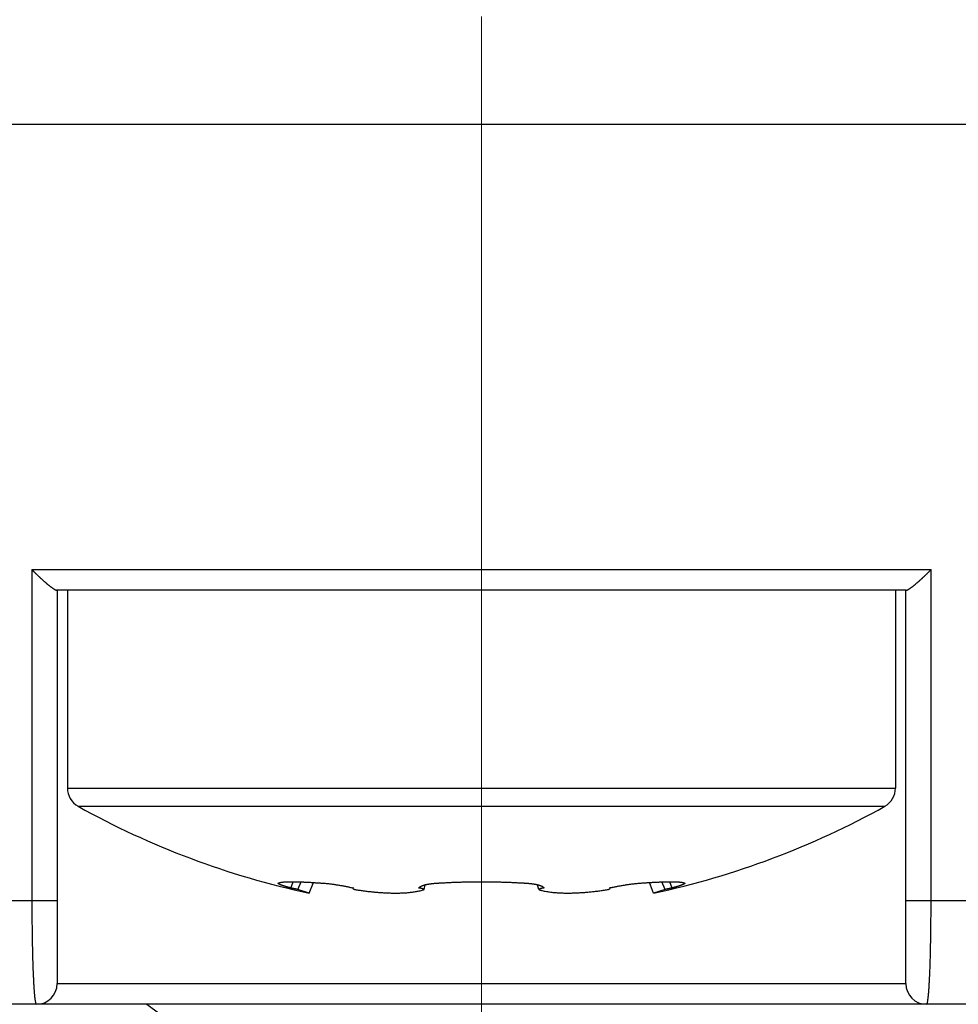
# Model space of a CAD drawing. Header units: millimetres. Extents: x 0 to 1733, y 0 to 1188.
# Tile 141 of 154: x 1095.54 to 1104.61, y 653 to 662.51. Entities that reach past the tile are written whole.
import ezdxf

# ---------------------------------------------------------------- set-up
doc = ezdxf.new("R2010")
doc.units = ezdxf.units.MM
doc.header["$LTSCALE"] = 0.727559
doc.linetypes.add('CENTER', pattern=[50.8, 31.75, -6.35, 6.35, -6.35])
for name, color, linetype in [('NoLayerName_001', 7, 'Continuous'), ('NoLayerName_002', 7, 'Continuous'), ('NoLayerName_004', 7, 'Continuous'), ('NoLayerName_007', 7, 'Continuous')]:
    doc.layers.add(name, color=color, linetype=linetype)
doc.styles.get("Standard").update_dxf_attribs({"font": 'txt', "bigfont": 'extfont2'})
doc.dimstyles.get("Standard").update_dxf_attribs({"dimtxt": 2.5, "dimasz": 2.5, "dimexe": 1, "dimexo": 1, "dimtad": 1, "dimdec": 3, "dimzin": 0, "dimdsep": 46, "dimtxsty": 'Standard', "dimcen": 2.5, "dimadec": 3, "dimazin": 0, "dimtfac": 0.75, "dimtdec": 3, "dimtmove": 0, "dimatfit": 3, "dimfxl": 1, "dimarcsym": 0})

# ---------------------------------------------------------------- blocks, each defined once
blk = doc.blocks.new('_OPEN30')
at = {"color": 0, "linetype": 'ByBlock', "lineweight": -2}
for p, q in [((-1, 0.267949), (0, 0)), ((0, 0), (-1, -0.267949)), ((0, 0), (-1, 0))]:
    blk.add_line(p, q, dxfattribs=at)
blk = doc.blocks.new('*D140')
at = {"layer": 'Defpoints', "color": 0}
for p in [(1053, 694.369), (1100, 666.5452), (1100, 610)]:
    blk.add_point(p, dxfattribs=at)
at = {"layer": 'NoLayerName_002', "color": 0, "linetype": 'Continuous', "lineweight": 13}
for p, q in [((1053, 690.369), (1053, 606)), ((1100, 662.5452), (1100, 606)), ((1061, 610), (1092, 610))]:
    blk.add_line(p, q, dxfattribs=at)
at = {"layer": 'NoLayerName_002', "color": 0, "lineweight": 13, "xscale": 8, "yscale": 8, "zscale": 8, "rotation": 180}
blk.add_blockref('_OPEN30', (1053, 610), dxfattribs=at)
at = {"layer": 'NoLayerName_002', "color": 0, "lineweight": 13, "xscale": 8, "yscale": 8, "zscale": 8}
blk.add_blockref('_OPEN30', (1100, 610), dxfattribs=at)
at = {"layer": 'NoLayerName_002', "color": 0, "lineweight": 13, "insert": (1076.5, 620.6432), "char_height": 12.8, "attachment_point": 5}
blk.add_mtext('\\W0.8594;47', dxfattribs=at)
blk = doc.blocks.new('*D142')
at = {"layer": 'Defpoints', "color": 0}
for p in [(1208.75, 820), (1260, 820), (1100, 651)]:
    blk.add_point(p, dxfattribs=at)
at = {"layer": 'NoLayerName_001', "color": 0, "linetype": 'Continuous', "lineweight": 13}
for p, q in [((1212.75, 820), (1264, 820)), ((1260, 659), (1260, 812)), ((1104, 651), (1264, 651))]:
    blk.add_line(p, q, dxfattribs=at)
at = {"layer": 'NoLayerName_001', "color": 0, "lineweight": 13, "xscale": 8, "yscale": 8, "zscale": 8}
for p, rotation in [((1260, 820), 90), ((1260, 651), 270)]:
    blk.add_blockref('_OPEN30', p, dxfattribs=dict(at, rotation=rotation))
at = {"layer": 'NoLayerName_001', "color": 0, "lineweight": 13, "insert": (1249.4656, 735.5), "char_height": 12.8, "attachment_point": 5, "rotation": 90}
blk.add_mtext('\\W0.8594;169', dxfattribs=at)
blk = doc.blocks.new('*D150')
at = {"layer": 'Defpoints', "color": 0}
for p in [(1147, 694.369), (1100, 630), (1147, 610)]:
    blk.add_point(p, dxfattribs=at)
at = {"layer": 'NoLayerName_002', "color": 0, "linetype": 'Continuous', "lineweight": 13}
for p, q in [((1147, 690.369), (1147, 606)), ((1100, 626), (1100, 606)), ((1108, 610), (1139, 610))]:
    blk.add_line(p, q, dxfattribs=at)
at = {"layer": 'NoLayerName_002', "color": 0, "lineweight": 13, "xscale": 8, "yscale": 8, "zscale": 8, "rotation": 180}
blk.add_blockref('_OPEN30', (1100, 610), dxfattribs=at)
at = {"layer": 'NoLayerName_002', "color": 0, "lineweight": 13, "xscale": 8, "yscale": 8, "zscale": 8}
blk.add_blockref('_OPEN30', (1147, 610), dxfattribs=at)
at = {"layer": 'NoLayerName_002', "color": 0, "lineweight": 13, "insert": (1123.5, 620.6432), "char_height": 12.8, "attachment_point": 5}
blk.add_mtext('\\W0.8594;47', dxfattribs=at)

msp = doc.modelspace()

# ---------------------------------------------------------------- linework, layer by layer
at = {"layer": 'NoLayerName_001', "color": 4, "linetype": 'CENTER', "lineweight": 13}
msp.add_line((1100, 630), (1100, 930), dxfattribs=at)
at = {"layer": 'NoLayerName_001', "color": 6, "linetype": 'Continuous', "lineweight": 25}
for p, q in [((1096, 657), (1096, 655.08824545)), ((1101.69926507, 657), (1098.30073496, 657)), ((1104, 657), (1104, 655.08824545)), ((1096, 655.08824545), (1104, 655.08824545)), ((1096.1025641, 654.91358508), (1103.8974359, 654.91358508)), ((1098.15846847, 654.12341999), (1098.17981134, 654.18449527)), ((1098.22642175, 654.10848305), (1098.2578376, 654.18272096)), ((1098.33637916, 654.07488877), (1098.3768752, 654.17668227)), ((1099.44489271, 654.10848305), (1099.45704927, 654.15547014)), ((1100.55510729, 654.10848305), (1100.54295073, 654.15547014)), ((1101.66362084, 654.07488877), (1101.62312484, 654.17668217)), ((1101.77357825, 654.10848305), (1101.74216248, 654.18272078)), ((1101.84153153, 654.12341999), (1101.82018869, 654.18449518)), ((1098.33637916, 654.07488877), (1098.22642175, 654.10848305)), ((1098.7627318, 654.12341999), (1098.75933603, 654.12225607)), ((1099.39573668, 654.12341999), (1099.39580158, 654.12357614)), ((1100.60419843, 654.12357613), (1100.60426332, 654.12341999)), ((1101.24232768, 654.12016438), (1101.2423391, 654.1246384)), ((1101.77357825, 654.10848305), (1101.66362084, 654.07488877))]:
    msp.add_line(p, q, dxfattribs=at)
for centre, radius, start, end in [((1096.2, 655.08824545), 0.2, 180, 240.844634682), ((1103.8, 655.08824545), 0.2, 299.155365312, 359.999999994), ((1100, 661.9), 8, 240.844634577, 257.997603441), ((1100, 661.9), 8, 282.002396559, 299.155365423), ((1098.37292951, 652.51774756), 1.65231044, 76.3545252, 76.498331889), ((1098.82797436, 654.2791286), 0.17685325, 253.771098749, 254.774380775), ((1099.3291894, 654.44296427), 0.35392788, 287.415201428, 289.081461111), ((1100.58628061, 654.11585377), 0.01950981, 23.316733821, 28.971724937), ((1101.62775118, 652.51493209), 1.65520703, 103.465210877, 103.645380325), ((1101.64381168, 652.44743127), 1.72459211, 102.80889482, 103.461925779)]:
    msp.add_arc(centre, radius, start, end, dxfattribs=at)
for points, knots in [([(1098.03539753, 654.16965801), (1098.03575721, 654.17007258), (1098.03638798, 654.17105903), (1098.0380128, 654.17171927), (1098.03959502, 654.1722912), (1098.04122643, 654.17266307), (1098.04231443, 654.17283493), (1098.04285777, 654.17293021)], [0, 0, 0, 0, 0.0016465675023, 0.0033917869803, 0.0050813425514, 0.0067340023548, 0.0083889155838, 0.0083889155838, 0.0083889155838, 0.0083889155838]), ([(1098.03845924, 654.16462258), (1098.03767937, 654.16537369), (1098.03570158, 654.16649251), (1098.03563823, 654.16873064), (1098.03539753, 654.16965801)], [0, 0, 0, 0, 0.0032482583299, 0.0061225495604, 0.0061225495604, 0.0061225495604, 0.0061225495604]), ([(1098.15846847, 654.12341999), (1098.15656415, 654.12393711), (1098.15275436, 654.12496741), (1098.14704605, 654.12653652), (1098.14134184, 654.12812086), (1098.13564281, 654.12972371), (1098.13089807, 654.13107496), (1098.12710518, 654.13216578), (1098.12426204, 654.13298889), (1098.12142046, 654.13381708), (1098.11858049, 654.13465047), (1098.11574218, 654.13548916), (1098.11290557, 654.13633323), (1098.11007071, 654.13718284), (1098.10723782, 654.13803871), (1098.10440708, 654.13890151), (1098.10157867, 654.13977192), (1098.0987528, 654.14065063), (1098.09592964, 654.14153833), (1098.09310939, 654.1424357), (1098.09029223, 654.14334342), (1098.08747836, 654.14426218), (1098.08466796, 654.14519266), (1098.08186122, 654.14613554), (1098.07905833, 654.14709151), (1098.07625949, 654.14806126), (1098.07346496, 654.14904541), (1098.0706754, 654.15004462), (1098.06789216, 654.15106036), (1098.06511686, 654.15209397), (1098.06235113, 654.15314669), (1098.05959672, 654.1542201), (1098.05685419, 654.15531477), (1098.05412448, 654.15643735), (1098.05141091, 654.15760555), (1098.04871591, 654.158837), (1098.04604073, 654.16014403), (1098.04342039, 654.16154525), (1098.04085202, 654.16298008), (1098.03925907, 654.16409284), (1098.03845924, 654.16462258)], [0, 0, 0, 0, 0.00591984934, 0.01183992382, 0.01776010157, 0.0236802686, 0.02960031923, 0.03256027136, 0.03552015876, 0.03847997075, 0.04143969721, 0.04439932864, 0.04735885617, 0.05031827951, 0.05327762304, 0.05623691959, 0.05919620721, 0.06215552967, 0.065114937, 0.06807448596, 0.07103424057, 0.0739942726, 0.07695466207, 0.07991549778, 0.08287687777, 0.08583890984, 0.08880171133, 0.09176511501, 0.09472821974, 0.0976900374, 0.10064961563, 0.10360604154, 0.1065584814, 0.10950827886, 0.11246040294, 0.11542088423, 0.11839679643, 0.12139030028, 0.12433619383, 0.12721425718, 0.12721425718, 0.12721425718, 0.12721425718]), ([(1098.04285777, 654.17293021), (1098.04557156, 654.17393772), (1098.05092528, 654.1762555), (1098.05951228, 654.17795058), (1098.06809209, 654.17945836), (1098.07672003, 654.1806076), (1098.08535898, 654.18152578), (1098.09401622, 654.18226886), (1098.10268961, 654.18286851), (1098.11137526, 654.18334395), (1098.12006755, 654.18371692), (1098.1287621, 654.18401045), (1098.13745677, 654.1842352), (1098.14615112, 654.18439575), (1098.15484537, 654.18449823), (1098.1635397, 654.18454825), (1098.17223429, 654.18455192), (1098.18092914, 654.18451374), (1098.18962414, 654.18443597), (1098.19831905, 654.18432132), (1098.20701366, 654.18417236), (1098.21570775, 654.1839917), (1098.22440112, 654.18378198), (1098.23309365, 654.18354564), (1098.24178529, 654.18328377), (1098.25047604, 654.18299761), (1098.25916594, 654.18268837), (1098.26785499, 654.18235725), (1098.27654323, 654.18200546), (1098.28523067, 654.18163421), (1098.29391734, 654.18124472), (1098.30260323, 654.1808375), (1098.31128834, 654.18041303), (1098.31997266, 654.17997179), (1098.32865619, 654.17951429), (1098.34023319, 654.17888319), (1098.35470244, 654.17805642), (1098.37206212, 654.17700537), (1098.38941889, 654.17590675), (1098.40098694, 654.17512678), (1098.40677134, 654.17474274)], [0, 0, 0, 0, 0.00868432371, 0.01742636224, 0.02614941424, 0.03484195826, 0.04352500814, 0.05221257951, 0.06090706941, 0.06960644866, 0.0783077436, 0.08700747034, 0.0957046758, 0.10440019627, 0.11309477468, 0.12178903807, 0.13048350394, 0.13917842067, 0.14787375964, 0.15656944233, 0.16526535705, 0.17396136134, 0.18265728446, 0.1913530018, 0.20004855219, 0.20874399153, 0.21743936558, 0.22613471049, 0.23483005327, 0.24352541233, 0.25222079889, 0.26091622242, 0.26961169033, 0.27830720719, 0.28700277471, 0.29569839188, 0.3130897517, 0.33048123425, 0.3478727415, 0.36526413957, 0.36526413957, 0.36526413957, 0.36526413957]), ([(1098.40677134, 654.17474274), (1098.41255461, 654.17434349), (1098.42123022, 654.17375522), (1098.42990359, 654.17313514), (1098.4327948, 654.17293021)], [0, 0, 0, 0, 0.017391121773, 0.026086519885, 0.026086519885, 0.026086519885, 0.026086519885]), ([(1098.4327948, 654.17293021), (1098.43828433, 654.17264734), (1098.44926658, 654.1721344), (1098.46572311, 654.17104797), (1098.48216809, 654.16978378), (1098.49859876, 654.16831638), (1098.51501453, 654.16666443), (1098.53141423, 654.1648348), (1098.54779685, 654.16283749), (1098.56416134, 654.16068168), (1098.58050666, 654.15837673), (1098.59683177, 654.15593209), (1098.61313559, 654.15335671), (1098.62941772, 654.15066127), (1098.6456767, 654.14784596), (1098.66191067, 654.14490575), (1098.6781182, 654.14183693), (1098.69429771, 654.13863493), (1098.71044811, 654.13529739), (1098.72656642, 654.13181384), (1098.74265681, 654.1282041), (1098.75334973, 654.12565139), (1098.7587005, 654.1243933)], [0, 0, 0, 0, 0.01649044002, 0.03298165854, 0.04947468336, 0.06597019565, 0.08246854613, 0.09896977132, 0.11547360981, 0.13197951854, 0.14848668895, 0.16499406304, 0.18150034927, 0.19800412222, 0.21450482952, 0.23100264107, 0.24749783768, 0.26399080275, 0.28048202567, 0.29697210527, 0.31346175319, 0.32995179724, 0.32995179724, 0.32995179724, 0.32995179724]), ([(1099.42774041, 654.1465013), (1099.42821695, 654.14668421), (1099.42916882, 654.14705324), (1099.43060398, 654.14758755), (1099.43204313, 654.1481111), (1099.43348677, 654.14862232), (1099.43493436, 654.14912239), (1099.43638574, 654.14961155), (1099.43784073, 654.15009009), (1099.43929915, 654.15055832), (1099.44076085, 654.15101653), (1099.44222566, 654.15146501), (1099.4436934, 654.15190407), (1099.44516392, 654.15233398), (1099.44663705, 654.15275506), (1099.44811262, 654.15316758), (1099.44959046, 654.15357186), (1099.4510704, 654.15396817), (1099.45255228, 654.15435688), (1099.45403598, 654.154738), (1099.45552108, 654.15511286), (1099.4565127, 654.15535626), (1099.45700827, 654.15547876)], [0, 0, 0, 0, 0.001531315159, 0.003062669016, 0.004594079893, 0.006125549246, 0.007657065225, 0.009188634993, 0.010720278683, 0.012252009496, 0.013783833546, 0.015315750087, 0.016847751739, 0.018379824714, 0.019911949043, 0.021444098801, 0.022976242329, 0.024508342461, 0.026040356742, 0.02757223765, 0.029103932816, 0.03063538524, 0.03063538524, 0.03063538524, 0.03063538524]), ([(1099.45700827, 654.15547876), (1099.45951082, 654.15606506), (1099.46450795, 654.15727327), (1099.47205297, 654.15887216), (1099.47962227, 654.16035625), (1099.48721783, 654.16171208), (1099.49483449, 654.16295622), (1099.50246902, 654.16409721), (1099.51011764, 654.16514578), (1099.51777681, 654.16611184), (1099.52544342, 654.16700646), (1099.533116, 654.16783358), (1099.54079392, 654.16859535), (1099.54847673, 654.16929445), (1099.55616399, 654.16993339), (1099.56385527, 654.17051474), (1099.57155012, 654.17104109), (1099.5792481, 654.17151487), (1099.58694877, 654.1719391), (1099.59465175, 654.17231462), (1099.60235635, 654.17265039), (1099.60749426, 654.17283355), (1099.61006297, 654.17293021)], [0, 0, 0, 0, 0.00771093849, 0.01542232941, 0.02313533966, 0.03085056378, 0.03856807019, 0.04628744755, 0.05400785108, 0.06172804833, 0.06944664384, 0.07716344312, 0.08487885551, 0.0925932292, 0.10030684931, 0.10801994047, 0.11573266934, 0.12344514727, 0.13115743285, 0.13886953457, 0.14658141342, 0.15429298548, 0.15429298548, 0.15429298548, 0.15429298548]), ([(1099.61006297, 654.17293021), (1099.61655356, 654.17332211), (1099.62953374, 654.17412301), (1099.64901015, 654.17522171), (1099.66848989, 654.17626137), (1099.68797341, 654.17723264), (1099.70746028, 654.17814042), (1099.72695029, 654.17898557), (1099.7464432, 654.17976875), (1099.76593877, 654.18049048), (1099.78543673, 654.1811513), (1099.80493683, 654.18175178), (1099.82443883, 654.18229245), (1099.84394246, 654.18277386), (1099.86344746, 654.18319656), (1099.8829536, 654.18356109), (1099.9024606, 654.18386804), (1099.92196822, 654.18411778), (1099.9414762, 654.18431148), (1099.9609843, 654.1844474), (1099.98049224, 654.18453466), (1099.99349748, 654.18453938), (1100, 654.18454842)], [0, 0, 0, 0, 0.01950723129, 0.03901449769, 0.05852190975, 0.07802955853, 0.09753751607, 0.1170458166, 0.13655443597, 0.15606333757, 0.17557247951, 0.1950818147, 0.21459129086, 0.23410085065, 0.25361043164, 0.27311996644, 0.29262938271, 0.31213860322, 0.33164754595, 0.35115612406, 0.37066424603, 0.39017181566, 0.39017181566, 0.39017181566, 0.39017181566]), ([(1100, 654.18454842), (1100.00650236, 654.18453908), (1100.01950711, 654.18453413), (1100.03901407, 654.18444443), (1100.05852083, 654.18430577), (1100.07802738, 654.18410948), (1100.09753373, 654.18385811), (1100.11703978, 654.18355129), (1100.13654535, 654.18318837), (1100.15605016, 654.18276836), (1100.1755539, 654.18229037), (1100.19505627, 654.18175346), (1100.21455697, 654.18115672), (1100.23405568, 654.18049922), (1100.25355211, 654.17978005), (1100.27304595, 654.17899828), (1100.29253691, 654.17815304), (1100.31202465, 654.1772432), (1100.33150893, 654.17626862), (1100.35098926, 654.17522548), (1100.37046601, 654.17412369), (1100.38344641, 654.17332248), (1100.38993703, 654.17293021)], [0, 0, 0, 0, 0.01950711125, 0.0390141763, 0.05852135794, 0.07802881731, 0.09753671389, 0.11704517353, 0.13655413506, 0.15606347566, 0.17557308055, 0.19508284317, 0.21459266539, 0.23410245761, 0.25361213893, 0.27312163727, 0.29263088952, 0.3121398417, 0.3316484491, 0.35115667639, 0.37066449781, 0.39017189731, 0.39017189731, 0.39017189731, 0.39017189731]), ([(1100.38993703, 654.17293021), (1100.39250574, 654.17283355), (1100.39764365, 654.17265039), (1100.40534825, 654.17231462), (1100.41305123, 654.1719391), (1100.4207519, 654.17151487), (1100.42844988, 654.17104109), (1100.43614473, 654.17051474), (1100.44383601, 654.16993339), (1100.45152327, 654.16929445), (1100.45920608, 654.16859535), (1100.466884, 654.16783358), (1100.47455658, 654.16700646), (1100.48222319, 654.16611184), (1100.48988236, 654.16514578), (1100.49753098, 654.16409721), (1100.50516551, 654.16295622), (1100.51278217, 654.16171208), (1100.52037773, 654.16035625), (1100.52794703, 654.15887216), (1100.53549205, 654.15727327), (1100.54048918, 654.15606506), (1100.54299173, 654.15547876)], [0, 0, 0, 0, 0.00771157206, 0.01542345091, 0.02313555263, 0.03084783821, 0.03856031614, 0.04627304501, 0.05398613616, 0.06169975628, 0.06941412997, 0.07712954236, 0.08484634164, 0.09256493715, 0.1002851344, 0.10800553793, 0.11572491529, 0.1234424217, 0.13115764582, 0.13887065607, 0.14658204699, 0.15429298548, 0.15429298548, 0.15429298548, 0.15429298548]), ([(1100.54299173, 654.15547876), (1100.54409886, 654.15520341), (1100.54631298, 654.15465972), (1100.54962203, 654.15380529), (1100.55291879, 654.15292031), (1100.5562017, 654.15199441), (1100.55947037, 654.15102203), (1100.56272412, 654.14999632), (1100.56596233, 654.14891077), (1100.56918437, 654.14775878), (1100.57238959, 654.14653378), (1100.57557737, 654.14522918), (1100.57874703, 654.14383835), (1100.58189804, 654.14235492), (1100.58502818, 654.14077203), (1100.58812951, 654.13909128), (1100.59116496, 654.13728451), (1100.59408022, 654.1353205), (1100.59682475, 654.13317452), (1100.59932495, 654.13080665), (1100.60158765, 654.12822634), (1100.60273184, 654.12625687), (1100.60334894, 654.12530389)], [0, 0, 0, 0, 0.00342255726, 0.006839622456, 0.010252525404, 0.013662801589, 0.017072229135, 0.020482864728, 0.023897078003, 0.02731758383, 0.030747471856, 0.034190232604, 0.037649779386, 0.041130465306, 0.044637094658, 0.048171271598, 0.051711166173, 0.055230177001, 0.058710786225, 0.06214804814, 0.065553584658, 0.068959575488, 0.068959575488, 0.068959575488, 0.068959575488]), ([(1101.26146981, 654.12910682), (1101.26649816, 654.1302284), (1101.27654806, 654.13250193), (1101.29166318, 654.13572993), (1101.30680072, 654.13885166), (1101.32196415, 654.14184956), (1101.33715135, 654.14473118), (1101.35236166, 654.14749734), (1101.36759407, 654.15015069), (1101.38284764, 654.15269328), (1101.39812122, 654.1551277), (1101.41341355, 654.15745474), (1101.42872432, 654.15966539), (1101.44405265, 654.16175157), (1101.45939764, 654.16370494), (1101.47475841, 654.16551719), (1101.49013404, 654.16718018), (1101.50552366, 654.16868502), (1101.52092628, 654.17002563), (1101.53634139, 654.17118543), (1101.55176658, 654.17218708), (1101.56205993, 654.17266684), (1101.5672052, 654.17293021)], [0, 0, 0, 0, 0.01545573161, 0.03091121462, 0.04636701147, 0.06182362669, 0.07728150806, 0.09274104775, 0.1082025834, 0.12366639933, 0.13913272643, 0.15460134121, 0.17007109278, 0.18554085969, 0.20100971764, 0.21647695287, 0.23194207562, 0.24740483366, 0.26286522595, 0.27832351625, 0.29378024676, 0.30923625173, 0.30923625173, 0.30923625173, 0.30923625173]), ([(1101.5672052, 654.17293021), (1101.57298791, 654.17333657), (1101.58455272, 654.17415977), (1101.60190444, 654.17533179), (1101.61925916, 654.17646136), (1101.6366173, 654.17753808), (1101.65108517, 654.17838953), (1101.66266109, 654.17904099), (1101.67134382, 654.17951429), (1101.68002735, 654.1799718), (1101.68871167, 654.18041303), (1101.69739678, 654.1808375), (1101.70608267, 654.18124472), (1101.71476934, 654.1816342), (1101.72345679, 654.18200543), (1101.73214503, 654.18235718), (1101.74083408, 654.18268827), (1101.74952398, 654.18299747), (1101.75821474, 654.1832836), (1101.76690638, 654.18354546), (1101.77559892, 654.18378182), (1101.78429229, 654.18399157), (1101.79298637, 654.18417226), (1101.80168099, 654.18432126), (1101.8103759, 654.18443594), (1101.81907089, 654.18451373), (1101.82776575, 654.18455192), (1101.83646034, 654.18454825), (1101.84515468, 654.18449818), (1101.85384893, 654.18439565), (1101.86254329, 654.18423504), (1101.87123795, 654.18401023), (1101.87993249, 654.18371667), (1101.88862477, 654.18334368), (1101.89731044, 654.18286841), (1101.90598383, 654.1822684), (1101.91464124, 654.18152714), (1101.92327982, 654.18060281), (1101.93190932, 654.1794776), (1101.93761767, 654.1784139), (1101.94048311, 654.17792036)], [0, 0, 0, 0, 0.01739091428, 0.03478219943, 0.05217367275, 0.06956518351, 0.08695661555, 0.09565227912, 0.10434789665, 0.11304346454, 0.12173898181, 0.13043445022, 0.13912987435, 0.14782526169, 0.15652062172, 0.16521596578, 0.1739113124, 0.18260668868, 0.19130213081, 0.19999768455, 0.20869340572, 0.21738933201, 0.22608533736, 0.23478125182, 0.24347693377, 0.25217227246, 0.26086719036, 0.26956166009, 0.27825593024, 0.28695051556, 0.29564604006, 0.30434324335, 0.31304295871, 0.32174424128, 0.3304436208, 0.3391381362, 0.34782577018, 0.35650887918, 0.36520139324, 0.37392427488, 0.37392427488, 0.37392427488, 0.37392427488]), ([(1101.96460243, 654.16965804), (1101.96462622, 654.16924323), (1101.96484374, 654.16834305), (1101.96408188, 654.16710376), (1101.96319759, 654.1660311), (1101.96217799, 654.1650935), (1101.96112961, 654.16431256), (1101.96005633, 654.16361349), (1101.95896327, 654.16293064), (1101.95784117, 654.16226187), (1101.9566996, 654.16160789), (1101.95554614, 654.16097077), (1101.95438514, 654.16035145), (1101.95321789, 654.15974965), (1101.95204472, 654.1591644), (1101.95086596, 654.15859478), (1101.94968192, 654.15803982), (1101.94849291, 654.15749859), (1101.94729926, 654.15697014), (1101.94610128, 654.15645353), (1101.94489929, 654.15594781), (1101.94369361, 654.15545204), (1101.94248455, 654.15496527), (1101.94127242, 654.15448656), (1101.94005755, 654.15401497), (1101.93884025, 654.15354955), (1101.93762084, 654.15308935), (1101.93639963, 654.15263344), (1101.93476921, 654.15202995), (1101.93313661, 654.15143129), (1101.93191169, 654.15098318), (1101.9315033, 654.15083372)], [0, 0, 0, 0, 0.00124646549, 0.002629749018, 0.004101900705, 0.005473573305, 0.006756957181, 0.00802380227, 0.009314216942, 0.010623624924, 0.01194227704, 0.013260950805, 0.01457663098, 0.015889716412, 0.017200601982, 0.018509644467, 0.019817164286, 0.021123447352, 0.022428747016, 0.023733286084, 0.025037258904, 0.026340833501, 0.02764415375, 0.02894734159, 0.030250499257, 0.031553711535, 0.032857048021, 0.0341605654, 0.035464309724, 0.038072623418, 0.039377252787, 0.039377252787, 0.039377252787, 0.039377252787]), ([(1101.94048311, 654.17792036), (1101.9433223, 654.17726439), (1101.94908935, 654.17631488), (1101.95442838, 654.17393762), (1101.95714223, 654.17293021)], [0, 0, 0, 0, 0.008741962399, 0.017426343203, 0.017426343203, 0.017426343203, 0.017426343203]), ([(1101.95714223, 654.17293021), (1101.95768557, 654.17283493), (1101.95877356, 654.17266307), (1101.96040497, 654.17229123), (1101.96198717, 654.1717193), (1101.96361198, 654.17105905), (1101.96424274, 654.17007261), (1101.96460243, 654.16965804)], [0, 0, 0, 0, 0.0016549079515, 0.0033075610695, 0.0049970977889, 0.0067423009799, 0.0083888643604, 0.0083888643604, 0.0083888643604, 0.0083888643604]), ([(1098.22642175, 654.10848305), (1098.22529663, 654.10876419), (1098.22304709, 654.10932921), (1098.21966871, 654.11016025), (1098.21628814, 654.11098219), (1098.21290507, 654.11179383), (1098.20951975, 654.11259629), (1098.20613227, 654.11339005), (1098.20274279, 654.11417578), (1098.19935144, 654.11495408), (1098.19595834, 654.11572559), (1098.19256364, 654.11649089), (1098.18916754, 654.11725074), (1098.1857696, 654.11800276), (1098.18236939, 654.11874432), (1098.17896649, 654.11947283), (1098.17556049, 654.12018573), (1098.17215095, 654.12088035), (1098.16873752, 654.12155444), (1098.16531955, 654.12220413), (1098.16189746, 654.12283161), (1098.15961106, 654.1232215), (1098.15846847, 654.12341999)], [0, 0, 0, 0, 0.003479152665, 0.006958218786, 0.010437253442, 0.01391630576, 0.017395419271, 0.020874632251, 0.024353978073, 0.02783348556, 0.031313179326, 0.034793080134, 0.038273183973, 0.04175338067, 0.045233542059, 0.048713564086, 0.052193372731, 0.055672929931, 0.059152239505, 0.062631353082, 0.066110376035, 0.06958947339, 0.06958947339, 0.06958947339, 0.06958947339]), ([(1098.75933603, 654.12225607), (1098.75885619, 654.12182235), (1098.7578696, 654.12139344), (1098.75774704, 654.12042762), (1098.75767232, 654.12016398)], [0, 0, 0, 0, 0.0019404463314, 0.0027625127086, 0.0027625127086, 0.0027625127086, 0.0027625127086]), ([(1098.75767232, 654.12016398), (1098.75792048, 654.11958199), (1098.75812812, 654.11856798), (1098.75914102, 654.11767788), (1098.76015017, 654.11681598), (1098.76150659, 654.1159139), (1098.76319499, 654.11501757), (1098.76491259, 654.11420446), (1098.7666601, 654.11343366), (1098.76844046, 654.11270613), (1098.77024686, 654.11201717), (1098.77207372, 654.11136434), (1098.77391504, 654.11074443), (1098.77576513, 654.11015509), (1098.7773106, 654.10968471), (1098.77823948, 654.10941329), (1098.77854821, 654.10932245)], [0, 0, 0, 0, 0.001898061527, 0.002934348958, 0.003953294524, 0.005900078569, 0.007793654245, 0.009688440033, 0.01159911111, 0.013523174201, 0.01545751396, 0.017398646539, 0.019342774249, 0.021285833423, 0.023223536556, 0.024188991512, 0.024188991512, 0.024188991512, 0.024188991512]), ([(1098.78152904, 654.10848305), (1098.78771693, 654.10749835), (1098.80008845, 654.10549878), (1098.81867473, 654.10267989), (1098.83727831, 654.09997051), (1098.85590133, 654.09739141), (1098.87454202, 654.09493879), (1098.89319964, 654.09261545), (1098.91187317, 654.09042242), (1098.93056167, 654.08836122), (1098.9492642, 654.0864332), (1098.96797979, 654.08463985), (1098.98670747, 654.08298225), (1099.00544647, 654.08146341), (1099.02419618, 654.08008852), (1099.04295595, 654.07886235), (1099.06172515, 654.07778977), (1099.08050313, 654.07687563), (1099.09928926, 654.07612477), (1099.1180829, 654.07554205), (1099.13688341, 654.07513231), (1099.15568993, 654.07490044), (1099.17450057, 654.07485117), (1099.19331216, 654.0750019), (1099.2121203, 654.07537025), (1099.23092034, 654.0759738), (1099.24970765, 654.07683013), (1099.26847758, 654.07795688), (1099.28722549, 654.07937141), (1099.30594654, 654.08109222), (1099.32463529, 654.08313338), (1099.34328201, 654.08553728), (1099.36187245, 654.08836109), (1099.38039318, 654.09164503), (1099.39880843, 654.09547924), (1099.41710852, 654.0998504), (1099.42909852, 654.10352018), (1099.43511787, 654.1052601)], [0, 0, 0, 0, 0.01879723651, 0.03759593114, 0.05639576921, 0.07519646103, 0.09399774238, 0.11279937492, 0.13160114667, 0.15040287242, 0.16920439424, 0.18800558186, 0.20680633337, 0.22560659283, 0.24440640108, 0.26320590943, 0.28200538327, 0.30080520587, 0.31960588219, 0.33840804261, 0.35721244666, 0.37601998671, 0.39483104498, 0.41364358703, 0.43245540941, 0.45126492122, 0.47007119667, 0.488874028, 0.50767397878, 0.52647243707, 0.54527132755, 0.56407062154, 0.58287124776, 0.60167768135, 0.62049096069, 0.63929829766, 0.65809561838, 0.65809561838, 0.65809561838, 0.65809561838]), ([(1099.44489271, 654.10848305), (1099.44462385, 654.10898787), (1099.44419122, 654.1100956), (1099.44281611, 654.11129117), (1099.44132262, 654.11230706), (1099.43974841, 654.11321533), (1099.4381638, 654.11402996), (1099.43656829, 654.11475382), (1099.43496237, 654.11540437), (1099.43334348, 654.1159969), (1099.43171015, 654.11654705), (1099.43006272, 654.11706993), (1099.42840029, 654.11756769), (1099.42672419, 654.11804138), (1099.42503625, 654.118492), (1099.42333827, 654.11892051), (1099.42163209, 654.11932788), (1099.41991951, 654.11971509), (1099.41820236, 654.12008309), (1099.41648236, 654.12043289), (1099.41476076, 654.12076555), (1099.41303805, 654.12108145), (1099.41131425, 654.12138104), (1099.40958927, 654.1216648), (1099.40786303, 654.1219332), (1099.40613543, 654.12218671), (1099.4044064, 654.12242583), (1099.40267583, 654.12265098), (1099.40094367, 654.12286279), (1099.39920976, 654.12306124), (1099.39747421, 654.12324864), (1099.39631583, 654.1233619), (1099.39573668, 654.12341999)], [0, 0, 0, 0, 0.001715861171, 0.003493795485, 0.005337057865, 0.00715771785, 0.008935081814, 0.010682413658, 0.012411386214, 0.014132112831, 0.015853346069, 0.017581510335, 0.019317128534, 0.021059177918, 0.022806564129, 0.024558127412, 0.026312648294, 0.028068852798, 0.029825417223, 0.031580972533, 0.033334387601, 0.035085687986, 0.036835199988, 0.038583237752, 0.040330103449, 0.04207608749, 0.04382146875, 0.045566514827, 0.047311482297, 0.049056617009, 0.050802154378, 0.052548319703, 0.052548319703, 0.052548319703, 0.052548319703]), ([(1099.39580293, 654.12357603), (1099.39609671, 654.12417223), (1099.39664186, 654.12538758), (1099.39771709, 654.12707803), (1099.39891618, 654.12868866), (1099.40024729, 654.13021045), (1099.40168134, 654.13165199), (1099.40319948, 654.13301701), (1099.40478051, 654.13431016), (1099.40640514, 654.13553829), (1099.40806237, 654.13670558), (1099.40974878, 654.13781347), (1099.41146197, 654.13886612), (1099.41319987, 654.13986741), (1099.41496035, 654.14082132), (1099.41674132, 654.14173179), (1099.41854065, 654.14260281), (1099.42035626, 654.14343825), (1099.42218598, 654.14424227), (1099.42402798, 654.1450181), (1099.42587912, 654.14577235), (1099.42712059, 654.14625678), (1099.42774041, 654.1465013)], [0, 0, 0, 0, 0.001993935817, 0.003989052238, 0.005994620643, 0.008014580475, 0.010048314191, 0.012091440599, 0.014136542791, 0.016174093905, 0.018199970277, 0.020216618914, 0.02222641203, 0.024231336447, 0.026233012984, 0.0282327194, 0.030231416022, 0.032229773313, 0.034228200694, 0.036226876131, 0.038225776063, 0.04022470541, 0.04022470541, 0.04022470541, 0.04022470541]), ([(1100.60426332, 654.12341999), (1100.60368417, 654.1233619), (1100.60252579, 654.12324864), (1100.60079024, 654.12306124), (1100.59905633, 654.12286279), (1100.59732417, 654.12265098), (1100.5955936, 654.12242583), (1100.59386457, 654.12218671), (1100.59213697, 654.1219332), (1100.59041073, 654.1216648), (1100.58868575, 654.12138104), (1100.58696195, 654.12108145), (1100.58523924, 654.12076555), (1100.58351764, 654.12043289), (1100.58179764, 654.12008309), (1100.58008049, 654.11971509), (1100.57836791, 654.11932788), (1100.57666173, 654.11892051), (1100.57496375, 654.118492), (1100.57327581, 654.11804138), (1100.57159971, 654.11756769), (1100.56993728, 654.11706993), (1100.56828985, 654.11654705), (1100.56665652, 654.1159969), (1100.56503763, 654.11540437), (1100.56343171, 654.11475382), (1100.5618362, 654.11402996), (1100.56025159, 654.11321533), (1100.55867738, 654.11230706), (1100.55718389, 654.11129117), (1100.55580878, 654.1100956), (1100.55537615, 654.10898787), (1100.55510729, 654.10848305)], [0, 0, 0, 0, 0.001746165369, 0.00349170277, 0.005236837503, 0.006981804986, 0.008726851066, 0.010472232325, 0.012218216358, 0.013965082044, 0.015713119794, 0.017462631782, 0.019213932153, 0.020967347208, 0.022722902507, 0.024479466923, 0.026235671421, 0.027990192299, 0.029741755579, 0.031489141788, 0.033231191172, 0.03496680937, 0.036694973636, 0.038416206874, 0.040136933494, 0.041865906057, 0.043613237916, 0.045390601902, 0.047211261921, 0.049054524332, 0.050832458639, 0.052548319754, 0.052548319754, 0.052548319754, 0.052548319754]), ([(1100.55510729, 654.10848305), (1100.55560854, 654.10831083), (1100.55661047, 654.10796466), (1100.5581169, 654.10745577), (1100.55962537, 654.10695292), (1100.5611362, 654.10645708), (1100.5626492, 654.10596782), (1100.56416434, 654.10548509), (1100.56568155, 654.10500879), (1100.56720077, 654.10453882), (1100.56872194, 654.1040751), (1100.570245, 654.10361753), (1100.5717699, 654.10316601), (1100.57329656, 654.10272046), (1100.57482494, 654.10228079), (1100.57635496, 654.1018469), (1100.57788658, 654.1014187), (1100.57941973, 654.10099611), (1100.58095434, 654.10057897), (1100.5824904, 654.10016743), (1100.58402764, 654.09976057), (1100.58505377, 654.0994944), (1100.58556666, 654.09936068)], [0, 0, 0, 0, 0.001590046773, 0.00318010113, 0.004770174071, 0.006360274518, 0.007950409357, 0.009540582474, 0.011130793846, 0.01272104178, 0.014311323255, 0.015901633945, 0.017491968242, 0.019082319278, 0.020672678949, 0.022263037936, 0.02385338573, 0.025443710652, 0.02703399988, 0.028624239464, 0.030214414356, 0.031804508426, 0.031804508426, 0.031804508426, 0.031804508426]), ([(1100.58556666, 654.09936068), (1100.59244329, 654.0977225), (1100.60615645, 654.09425786), (1100.62698746, 654.09018604), (1100.64792958, 654.08668773), (1100.66898177, 654.08381044), (1100.69010369, 654.08144139), (1100.71126725, 654.07950948), (1100.73245014, 654.07793699), (1100.75364379, 654.07670928), (1100.77484486, 654.07580635), (1100.79605128, 654.07520936), (1100.8172609, 654.07489917), (1100.83847159, 654.07485669), (1100.85968125, 654.07506292), (1100.88088806, 654.07549854), (1100.90209019, 654.07615614), (1100.92328592, 654.0770287), (1100.94447354, 654.07810911), (1100.96565136, 654.07939027), (1100.98681766, 654.08086507), (1101.00797077, 654.0825264), (1101.029109, 654.08436725), (1101.05023102, 654.08638022), (1101.0713354, 654.08856302), (1101.0924209, 654.0909141), (1101.11348643, 654.09343158), (1101.13453079, 654.09611423), (1101.15555312, 654.09895854), (1101.17655126, 654.10196944), (1101.19752802, 654.10512045), (1101.2114881, 654.10737503), (1101.21847096, 654.10848305)], [0, 0, 0, 0, 0.02120718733, 0.04242169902, 0.06365220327, 0.0848992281, 0.1061562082, 0.12741052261, 0.1486500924, 0.16987696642, 0.1910953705, 0.21230865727, 0.23351935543, 0.25472922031, 0.27593928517, 0.29715001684, 0.31836186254, 0.33957515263, 0.36079000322, 0.38200632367, 0.40322382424, 0.42444202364, 0.44566025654, 0.46687780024, 0.48809451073, 0.50931045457, 0.53052566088, 0.55174012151, 0.57295379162, 0.59416659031, 0.61537840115, 0.63658907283, 0.63658907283, 0.63658907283, 0.63658907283]), ([(1101.21847096, 654.10848305), (1101.21882095, 654.10857941), (1101.21952235, 654.10877094), (1101.2205733, 654.1090674), (1101.22162491, 654.10937044), (1101.22267604, 654.10968131), (1101.22372587, 654.11000013), (1101.22477349, 654.11032731), (1101.22581803, 654.11066316), (1101.22685859, 654.11100806), (1101.2278943, 654.11136233), (1101.22892427, 654.11172633), (1101.22994762, 654.11210041), (1101.23096345, 654.11248491), (1101.23197089, 654.11288017), (1101.23296903, 654.11328657), (1101.23395704, 654.11370437), (1101.23493396, 654.11413428), (1101.23590095, 654.11457606), (1101.23685798, 654.11503918), (1101.23780433, 654.11554016), (1101.23874148, 654.11609438), (1101.23966809, 654.1167185), (1101.24058385, 654.11741848), (1101.24142684, 654.11818923), (1101.24217291, 654.119077), (1101.24224432, 654.11982231), (1101.24232768, 654.12016438)], [0, 0, 0, 0, 0.001089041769, 0.002181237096, 0.003275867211, 0.004372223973, 0.005469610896, 0.00656734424, 0.007664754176, 0.008761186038, 0.009856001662, 0.01094858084, 0.012038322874, 0.013124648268, 0.014207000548, 0.015284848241, 0.01635768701, 0.017425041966, 0.01848672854, 0.019546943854, 0.020614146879, 0.021698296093, 0.022811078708, 0.023966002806, 0.025145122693, 0.026262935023, 0.027319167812, 0.027319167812, 0.027319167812, 0.027319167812]), ([(1101.24232768, 654.12016438), (1101.24204384, 654.1207079), (1101.24168271, 654.12200204), (1101.23988601, 654.12276615), (1101.23845138, 654.12316224), (1101.23758485, 654.12334848), (1101.2372682, 654.12341999)], [0, 0, 0, 0, 0.001839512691, 0.0037427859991, 0.0054159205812, 0.0063897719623, 0.0063897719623, 0.0063897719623, 0.0063897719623]), ([(1101.84153153, 654.12341999), (1101.84038894, 654.1232215), (1101.83810254, 654.12283161), (1101.83468045, 654.12220413), (1101.83126248, 654.12155444), (1101.82784905, 654.12088035), (1101.82443951, 654.12018573), (1101.82103351, 654.11947283), (1101.81763061, 654.11874432), (1101.8142304, 654.11800276), (1101.81083246, 654.11725074), (1101.80743636, 654.11649089), (1101.80404166, 654.11572559), (1101.80064856, 654.11495408), (1101.79725721, 654.11417578), (1101.79386773, 654.11339005), (1101.79048025, 654.11259629), (1101.78709493, 654.11179383), (1101.78371186, 654.11098219), (1101.78033129, 654.11016025), (1101.77695291, 654.10932921), (1101.77470337, 654.10876419), (1101.77357825, 654.10848305)], [0, 0, 0, 0, 0.003479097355, 0.006958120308, 0.010437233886, 0.013916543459, 0.017396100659, 0.020875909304, 0.024355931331, 0.027836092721, 0.031316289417, 0.034796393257, 0.038276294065, 0.041755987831, 0.045235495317, 0.04871484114, 0.05219405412, 0.05567316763, 0.059152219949, 0.062631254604, 0.066110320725, 0.06958947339, 0.06958947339, 0.06958947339, 0.06958947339]), ([(1101.9315033, 654.15083372), (1101.93002826, 654.15030224), (1101.92708179, 654.14922904), (1101.92264012, 654.14768052), (1101.91818802, 654.14616205), (1101.91372504, 654.14467552), (1101.90925403, 654.14321335), (1101.90477581, 654.14177354), (1101.90029075, 654.1403553), (1101.89579922, 654.13895757), (1101.8913016, 654.13757936), (1101.88679825, 654.13621966), (1101.88228956, 654.13487745), (1101.87777588, 654.13355173), (1101.87325761, 654.1322415), (1101.8687351, 654.13094575), (1101.86420873, 654.12966346), (1101.85967886, 654.12839365), (1101.8551459, 654.12713522), (1101.85061012, 654.1258875), (1101.84607223, 654.12464826), (1101.84304488, 654.12383007), (1101.84153153, 654.12341999)], [0, 0, 0, 0, 0.00470361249, 0.009407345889, 0.014111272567, 0.018815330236, 0.023519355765, 0.028223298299, 0.032927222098, 0.037631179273, 0.042335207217, 0.047039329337, 0.051743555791, 0.056447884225, 0.061152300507, 0.065856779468, 0.070561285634, 0.075265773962, 0.079970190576, 0.084674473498, 0.08937855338, 0.09408235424, 0.09408235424, 0.09408235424, 0.09408235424])]:
    msp.add_open_spline(points, degree=3, knots=knots, dxfattribs=at)
at = {"layer": 'NoLayerName_004', "color": 6, "linetype": 'Continuous', "lineweight": 25}
for p, q in [((1108.11955908, 661.5), (1091.88044092, 661.5)), ((1095.65634518, 657.2), (1104.34365482, 657.2)), ((1095.65634518, 657.2), (1095.65634518, 654.00000001)), ((1104.34365482, 654), (1104.34365482, 657.2)), ((1098.30073496, 657), (1095.89533787, 657)), ((1095.9, 657), (1095.9, 653.2)), ((1104.10466213, 657), (1101.69926507, 657)), ((1104.1, 653.2), (1104.1, 657)), ((1095.9, 654), (1082.85007798, 654)), ((1117.14992202, 654), (1104.1, 654)), ((1095.9, 653.2), (1104.1, 653.2)), ((1116.15, 653), (1083.85, 653))]:
    msp.add_line(p, q, dxfattribs=at)
msp.add_lwpolyline([(1096.76825021, 653), (1097.28065893, 652.61713868), (1097.83149795, 652.21628336), (1098.39936216, 651.81386041), (1098.98391278, 651.41044935)], dxfattribs=at)
for centre, start, end in [((1095.7, 653.2), 270, 0), ((1104.3, 653.20000032), 180.000091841, 270)]:
    msp.add_arc(centre, 0.2, start, end, dxfattribs=at)
for points, knots in [([(1095.65634518, 657.2), (1095.65817626, 657.19813889), (1095.66183416, 657.19441258), (1095.66734622, 657.18884804), (1095.67287324, 657.18329854), (1095.67841794, 657.17776673), (1095.68397962, 657.17225188), (1095.68955847, 657.16675418), (1095.69515447, 657.16127356), (1095.70076763, 657.15581003), (1095.70639796, 657.15036356), (1095.71204548, 657.14493415), (1095.71771018, 657.13952178), (1095.7233921, 657.13412646), (1095.72909109, 657.12874822), (1095.73480772, 657.12338803), (1095.74054254, 657.11804703), (1095.74629607, 657.11272638), (1095.75206882, 657.10742724), (1095.7578613, 657.10215077), (1095.76367403, 657.09689813), (1095.76950753, 657.09167047), (1095.77536231, 657.08646896), (1095.78123888, 657.08129475), (1095.78713777, 657.07614901), (1095.79305962, 657.07103274), (1095.79900585, 657.06594644), (1095.80497964, 657.0608911), (1095.81098476, 657.05586713), (1095.81702499, 657.05087471), (1095.82310443, 657.04591482), (1095.82922239, 657.04098826), (1095.83538408, 657.03611277), (1095.84159648, 657.03131809), (1095.8478631, 657.02663384), (1095.85418979, 657.02208821), (1095.8606002, 657.01769939), (1095.86712671, 657.01345149), (1095.87380435, 657.00928403), (1095.87836284, 657.00661312), (1095.88065476, 657.00524843)], [0, 0, 0, 0, 0.00783257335, 0.01566494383, 0.02349720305, 0.03132944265, 0.03916175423, 0.04699422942, 0.0548269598, 0.06266003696, 0.07049355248, 0.07832759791, 0.08616226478, 0.09399764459, 0.10183377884, 0.10967042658, 0.1175072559, 0.12534394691, 0.13318019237, 0.14101569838, 0.14885018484, 0.15668338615, 0.16451505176, 0.17234494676, 0.18017285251, 0.18799856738, 0.19582252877, 0.20364725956, 0.21147575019, 0.21931103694, 0.22715620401, 0.23501366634, 0.24287572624, 0.25072762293, 0.25855535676, 0.26634616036, 0.27409705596, 0.28185958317, 0.28970625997, 0.29770859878, 0.29770859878, 0.29770859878, 0.29770859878]), ([(1104.33265125, 657.18885051), (1104.33448802, 657.1907059), (1104.33816737, 657.19441106), (1104.34182374, 657.19813889), (1104.34365482, 657.2)], [0, 0, 0, 0, 0.007832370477, 0.015664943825, 0.015664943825, 0.015664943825, 0.015664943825]), ([(1104.10460342, 657), (1104.10712971, 657.00053584), (1104.11246453, 657.00107465), (1104.11934732, 657.00528072), (1104.12619009, 657.00927835), (1104.13287475, 657.01345298), (1104.13939942, 657.017699), (1104.14581031, 657.02208832), (1104.15213688, 657.02663381), (1104.15840353, 657.0313181), (1104.16461592, 657.03611277), (1104.17077761, 657.04098827), (1104.17689556, 657.04591482), (1104.18297501, 657.05087471), (1104.18901524, 657.05586713), (1104.19502036, 657.0608911), (1104.20099415, 657.06594644), (1104.20694038, 657.07103274), (1104.21286223, 657.07614901), (1104.21876112, 657.08129475), (1104.22463769, 657.08646896), (1104.23049247, 657.09167047), (1104.23632597, 657.09689813), (1104.2421387, 657.10215077), (1104.24793118, 657.10742724), (1104.25370393, 657.11272638), (1104.25945746, 657.11804703), (1104.26519228, 657.12338803), (1104.27090891, 657.12874822), (1104.2766079, 657.13412646), (1104.28228982, 657.13952178), (1104.28795452, 657.14493415), (1104.29360204, 657.15036356), (1104.29923237, 657.15581003), (1104.30484554, 657.16127356), (1104.3104415, 657.1667542), (1104.31602047, 657.17225179), (1104.32158173, 657.17776705), (1104.327128, 657.18329731), (1104.33080877, 657.18700083), (1104.33265125, 657.18885051)], [0, 0, 0, 0, 0.00774747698, 0.01578265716, 0.02378499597, 0.03163167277, 0.03939419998, 0.04714509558, 0.05493589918, 0.06276363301, 0.0706155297, 0.0784775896, 0.08633505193, 0.094180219, 0.10201550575, 0.10984399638, 0.11766872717, 0.12549268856, 0.13331840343, 0.14114630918, 0.14897620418, 0.15680786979, 0.1646410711, 0.17247555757, 0.18031106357, 0.18814730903, 0.19598400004, 0.20382082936, 0.2116574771, 0.21949361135, 0.22732899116, 0.23516365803, 0.24299770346, 0.25083121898, 0.25866429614, 0.26649702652, 0.27432950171, 0.28216181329, 0.28999405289, 0.29782631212, 0.29782631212, 0.29782631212, 0.29782631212]), ([(1095.88065476, 657.00524843), (1095.88304241, 657.0040348), (1095.88749977, 657.00099309), (1095.89287029, 657.00053584), (1095.89539658, 657)], [0, 0, 0, 0, 0.008035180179, 0.015782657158, 0.015782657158, 0.015782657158, 0.015782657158]), ([(1095.65634518, 654), (1095.65636258, 653.98327256), (1095.65637137, 653.94981762), (1095.6565407, 653.8996354), (1095.65680488, 653.84945343), (1095.6571817, 653.79927186), (1095.65766808, 653.74909106), (1095.65827181, 653.69891175), (1095.65891807, 653.65430989), (1095.65956769, 653.61528533), (1095.66018401, 653.58183735), (1095.6608643, 653.54839061), (1095.66161313, 653.51494461), (1095.66243499, 653.4814988), (1095.66333455, 653.44805275), (1095.66431575, 653.41460711), (1095.66538813, 653.38116422), (1095.66636693, 653.35329935), (1095.66720637, 653.33101204), (1095.66786542, 653.31430061), (1095.66855539, 653.29759299), (1095.66927729, 653.28088922), (1095.67003426, 653.2641886), (1095.67083147, 653.24748965), (1095.67167369, 653.23079046), (1095.6725658, 653.2140891), (1095.67351261, 653.19738363), (1095.67451907, 653.18067213), (1095.6755896, 653.16395395), (1095.67672997, 653.14723336), (1095.67796022, 653.13052116), (1095.67929835, 653.11383197), (1095.68076483, 653.09718237), (1095.68237227, 653.08058013), (1095.68416912, 653.06400226), (1095.68615296, 653.04731059), (1095.68913702, 653.03099356), (1095.69094632, 653.01411794), (1095.69740869, 653.00489903), (1095.7, 653)], [0, 0, 0, 0, 0.0501823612, 0.1003647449, 0.1505473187, 0.2007302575, 0.2509135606, 0.3010966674, 0.3512789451, 0.3847330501, 0.418186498, 0.4516398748, 0.485093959, 0.5185495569, 0.5520075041, 0.5854682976, 0.618929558, 0.652387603, 0.6691142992, 0.6858388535, 0.7025608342, 0.719279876, 0.7359969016, 0.7527140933, 0.7694337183, 0.786158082, 0.8028895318, 0.8196304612, 0.8363833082, 0.8531466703, 0.8699085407, 0.8866553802, 0.9033740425, 0.9200518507, 0.9366878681, 0.9534212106, 0.9703905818, 0.9866946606, 1.0033210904, 1.0033210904, 1.0033210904, 1.0033210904]), ([(1104.3, 653), (1104.30259131, 653.00489903), (1104.30905368, 653.01411794), (1104.31086298, 653.03099356), (1104.31384704, 653.04731059), (1104.31583088, 653.06400226), (1104.31762773, 653.08058013), (1104.31923517, 653.09718237), (1104.32070165, 653.11383197), (1104.32203978, 653.13052116), (1104.32327003, 653.14723336), (1104.3244104, 653.16395395), (1104.32548093, 653.18067213), (1104.32648739, 653.19738363), (1104.32743419, 653.2140891), (1104.3283263, 653.23079046), (1104.32916851, 653.24748965), (1104.32996573, 653.2641886), (1104.3307227, 653.28088922), (1104.3314446, 653.29759299), (1104.33213458, 653.31430062), (1104.33301337, 653.33658384), (1104.33403805, 653.36444498), (1104.33516022, 653.3978851), (1104.33618551, 653.43132977), (1104.33712522, 653.4647758), (1104.33798538, 653.49822172), (1104.33877013, 653.53166755), (1104.33948412, 653.56511385), (1104.34013178, 653.59856116), (1104.34081565, 653.63758483), (1104.3414998, 653.68218581), (1104.34214388, 653.73236442), (1104.34266876, 653.78254482), (1104.34308116, 653.83272619), (1104.34338484, 653.88290804), (1104.34357832, 653.93309019), (1104.34365031, 653.97212091), (1104.34365296, 653.99442418), (1104.34365482, 654)], [0, 0, 0, 0, 0.0166264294, 0.0329305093, 0.0498998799, 0.0666332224, 0.0832692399, 0.0999470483, 0.1166657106, 0.1334125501, 0.1501744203, 0.1669377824, 0.1836906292, 0.2004315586, 0.2171630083, 0.2338873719, 0.2506069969, 0.2673241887, 0.2840412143, 0.3007602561, 0.3174822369, 0.3342067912, 0.3676618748, 0.4011219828, 0.4345834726, 0.4680429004, 0.5014995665, 0.5349543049, 0.5684079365, 0.6018612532, 0.6353149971, 0.6854968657, 0.735679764, 0.7858630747, 0.8360461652, 0.886228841, 0.936411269, 0.9865936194, 1.0033210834, 1.0033210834, 1.0033210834, 1.0033210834])]:
    msp.add_open_spline(points, degree=3, knots=knots, dxfattribs=at)
at = {"layer": 'NoLayerName_007', "color": 6, "linetype": 'Continuous', "lineweight": 25}
msp.add_line((1108.65627899, 661.5), (1091.34372101, 661.5), dxfattribs=at)

# ---------------------------------------------------------------- dimensions: what is measured, and where the dimension line sits
at = {"layer": 'NoLayerName_001', "color": 3, "linetype": 'Continuous', "lineweight": 13}
dim = msp.add_linear_dim(base=(1260, 820), p1=(1100, 651), p2=(1208.75, 820), angle=90, text='\\W0.8594;<>', dimstyle='Standard', override={"dimtxt": 12.8, "dimasz": 8, "dimexe": 4, "dimexo": 4, "dimgap": 4, "dimdec": 8, "dimzin": 8, "dimblk": 'OPEN30', "dimclrd": 0, "dimclre": 0, "dimclrt": 0, "dimtp": 0, "dimtm": 0, "dimlwd": 13, "dimlwe": 13}, dxfattribs=at)
dim.commit()
dim.dimension.update_dxf_attribs({"geometry": '*D142', "text_midpoint": (1260, 735.4999997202), "dimtype": 160})
at = {"layer": 'NoLayerName_002', "color": 3, "linetype": 'Continuous', "lineweight": 13}
for base, p1, p2, picture, middle in [((1100, 610), (1053, 694.3690130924), (1100, 666.5451751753), '*D140', (1076.5, 610)), ((1147, 610), (1100, 630), (1147, 694.3690130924), '*D150', (1123.5, 610))]:
    dim = msp.add_linear_dim(base=base, p1=p1, p2=p2, text='\\W0.8594;<>', dimstyle='Standard', override={"dimtxt": 12.8, "dimasz": 8, "dimexe": 4, "dimexo": 4, "dimgap": 4, "dimdec": 8, "dimzin": 8, "dimblk": 'OPEN30', "dimclrd": 0, "dimclre": 0, "dimclrt": 0, "dimtp": 0, "dimtm": 0, "dimlwd": 13, "dimlwe": 13}, dxfattribs=at)
    dim.commit()
    dim.dimension.update_dxf_attribs({"geometry": picture, "text_midpoint": middle, "dimtype": 160})

doc.saveas('drawing.dxf')
